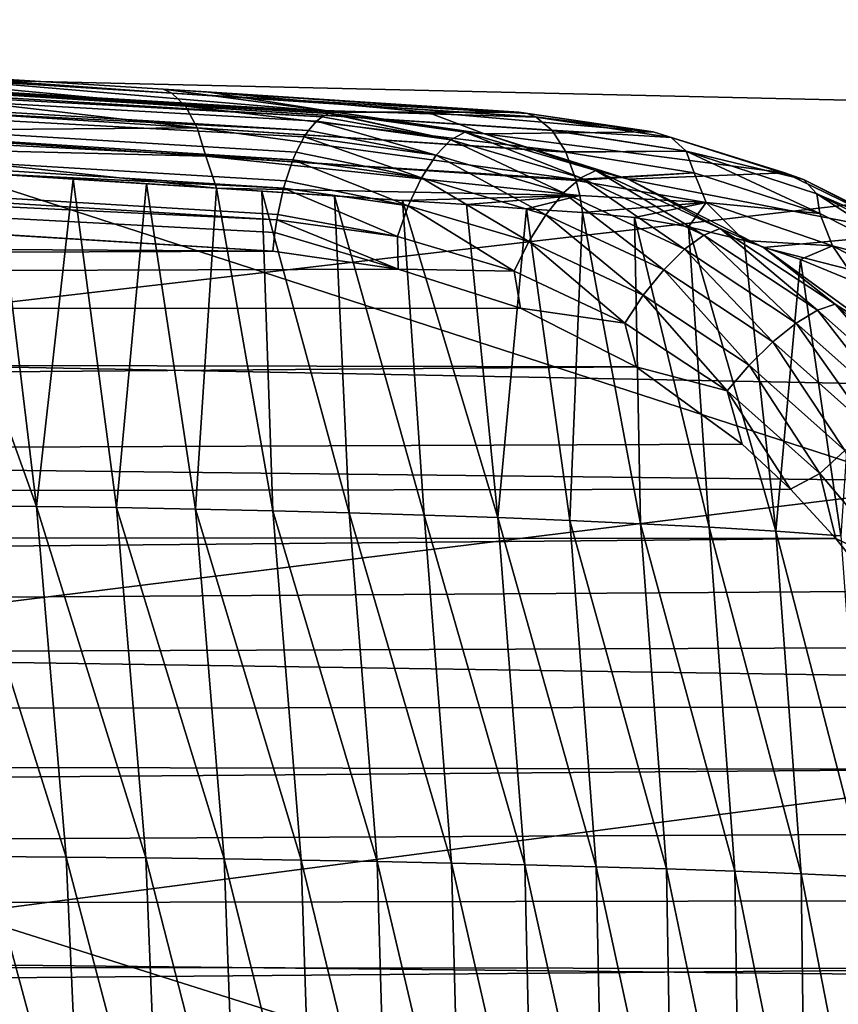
# Model space of a CAD drawing. Header units: metres. Extents: x -27 to 243, y -26 to 26.
# Tile 72 of 88: x 107.3 to 112.65, y 3.72 to 10.15. Entities that reach past the tile are written whole.
import ezdxf

# ---------------------------------------------------------------- set-up
doc = ezdxf.new("R2010")
doc.units = ezdxf.units.M
doc.layers.add('solid_ASS_SW0001', color=7, linetype='CONTINUOUS')

msp = doc.modelspace()

# ---------------------------------------------------------------- linework, layer by layer
at = {"layer": 'solid_ASS_SW0001'}
for points in [[(97.565269, 12.178276, 88.001122), (97.400902, 7.317286, 88.303963), (113.086845, 7.13766, 96.295174)], [(113.250832, 11.879026, 95.993027), (97.565269, 12.178276, 88.001122), (113.086845, 7.13766, 96.295174)], [(103.739662, 9.830252, 65.260101), (103.311867, 11.647763, 66.047676), (117.231911, 11.283422, 73.652176)], [(103.739662, 9.830252, 65.260101), (117.231911, 11.283422, 73.652176), (117.625931, 9.509789, 72.926857)], [(93.042786, 10.493196, 143.155899), (92.95446, 10.407399, 143.369736), (109.276794, 9.514046, 149.503983)], [(93.042786, 10.493196, 143.155899), (109.323753, 9.537196, 149.387329), (93.127975, 10.520033, 142.941452)], [(93.042786, 10.493196, 143.155899), (109.321945, 9.536603, 149.391876), (109.323753, 9.537196, 149.387329)], [(93.042786, 10.493196, 143.155899), (109.276794, 9.514046, 149.503983), (109.321945, 9.536603, 149.391876)], [(93.127975, 10.520033, 142.941452), (109.367073, 9.544185, 149.277405), (105.762665, 9.849219, 143.97493)], [(109.323753, 9.537196, 149.387329), (109.367073, 9.544185, 149.277405), (93.127975, 10.520033, 142.941452)], [(92.95446, 10.407399, 143.369736), (92.871277, 10.262401, 143.561737), (109.188629, 9.425394, 149.715652)], [(92.95446, 10.407399, 143.369736), (109.241402, 9.485791, 149.590149), (109.276794, 9.514046, 149.503983)], [(92.95446, 10.407399, 143.369736), (109.188629, 9.425394, 149.715652), (109.241402, 9.485791, 149.590149)], [(92.871277, 10.262401, 143.561737), (92.801552, 10.069529, 143.71225), (109.086266, 9.232668, 149.94693)], [(92.871277, 10.262401, 143.561737), (109.16021, 9.38295, 149.781662), (109.188629, 9.425394, 149.715652)], [(92.871277, 10.262401, 143.561737), (109.10791, 9.283499, 149.899643), (109.16021, 9.38295, 149.781662)], [(92.871277, 10.262401, 143.561737), (109.086266, 9.232668, 149.94693), (109.10791, 9.283499, 149.899643)], [(92.801552, 10.069529, 143.71225), (92.751076, 9.84894, 143.809341), (109.025551, 9.047032, 150.072556)], [(92.801552, 10.069529, 143.71225), (109.039558, 9.096954, 150.044724), (109.086266, 9.232668, 149.94693)], [(92.801552, 10.069529, 143.71225), (109.025551, 9.047032, 150.072556), (109.039558, 9.096954, 150.044724)], [(92.751076, 9.84894, 143.809341), (92.721703, 9.623175, 143.851685), (108.981575, 8.842028, 150.152145)], [(92.751076, 9.84894, 143.809341), (108.987724, 8.87709, 150.142059), (109.025551, 9.047032, 150.072556)], [(92.751076, 9.84894, 143.809341), (108.981575, 8.842028, 150.152145), (108.987724, 8.87709, 150.142059)], [(108.295403, 9.669165, 144.783234), (105.805779, 9.841828, 143.863113), (105.762665, 9.849219, 143.97493)], [(108.23851, 9.694889, 145.012115), (108.295403, 9.669165, 144.783234), (105.762665, 9.849219, 143.97493)], [(109.367073, 9.544185, 149.277405), (108.23851, 9.694889, 145.012115), (105.762665, 9.849219, 143.97493)], [(104.093056, 7.940397, 64.609428), (103.739662, 9.830252, 65.260101), (117.625931, 9.509789, 72.926857)], [(108.295403, 9.669165, 144.783234), (105.847359, 9.820308, 143.753052), (105.805779, 9.841828, 143.863113)], [(108.38485, 9.583162, 144.572617), (105.924232, 9.735819, 143.542511), (105.847359, 9.820308, 143.753052)], [(108.295403, 9.669165, 144.783234), (108.38485, 9.583162, 144.572617), (105.847359, 9.820308, 143.753052)], [(108.461151, 9.441754, 144.383347), (105.988831, 9.600363, 143.355453), (105.924232, 9.735819, 143.542511)], [(108.38485, 9.583162, 144.572617), (108.461151, 9.441754, 144.383347), (105.924232, 9.735819, 143.542511)], [(110.619514, 9.535888, 146.05957), (108.295403, 9.669165, 144.783234), (108.23851, 9.694889, 145.012115)], [(110.561569, 9.544185, 146.165634), (110.619514, 9.535888, 146.05957), (108.23851, 9.694889, 145.012115)], [(108.522385, 9.676825, 145.141708), (110.561569, 9.544185, 146.165634), (108.23851, 9.694889, 145.012115)], [(109.367073, 9.544185, 149.277405), (108.522385, 9.676825, 145.141708), (108.23851, 9.694889, 145.012115)], [(110.675842, 9.513041, 145.954681), (108.38485, 9.583162, 144.572617), (108.295403, 9.669165, 144.783234)], [(110.672211, 9.514983, 145.961502), (110.675842, 9.513041, 145.954681), (108.295403, 9.669165, 144.783234)], [(110.619514, 9.535888, 146.05957), (110.672211, 9.514983, 145.961502), (108.295403, 9.669165, 144.783234)], [(109.964111, 9.54418, 147.722305), (110.561569, 9.544185, 146.165634), (108.522385, 9.676825, 145.141708)], [(109.964111, 9.54418, 147.722305), (108.522385, 9.676825, 145.141708), (109.367073, 9.544185, 149.277405)], [(92.721703, 9.623175, 143.851685), (-23.545031, 9.443131, 99.240623), (108.955536, 8.637257, 150.185791)], [(92.721703, 9.623175, 143.851685), (108.969017, 8.758746, 150.170868), (108.981575, 8.842028, 150.152145)], [(92.721703, 9.623175, 143.851685), (108.955536, 8.637257, 150.185791), (108.969017, 8.758746, 150.170868)], [(108.461151, 9.441754, 144.383347), (106.037369, 9.421664, 143.20282), (105.988831, 9.600363, 143.355453)], [(110.868492, 9.286283, 145.578033), (108.461151, 9.441754, 144.383347), (108.38485, 9.583162, 144.572617)], [(110.780197, 9.425324, 145.754898), (110.868492, 9.286283, 145.578033), (108.38485, 9.583162, 144.572617)], [(110.778496, 9.427318, 145.758224), (110.780197, 9.425324, 145.754898), (108.38485, 9.583162, 144.572617)], [(110.675842, 9.513041, 145.954681), (110.778496, 9.427318, 145.758224), (108.38485, 9.583162, 144.572617)], [(110.118431, 9.364734, 149.938583), (109.321945, 9.536603, 149.391876), (109.276794, 9.514046, 149.503983)], [(110.118431, 9.364734, 149.938583), (109.323753, 9.537196, 149.387329), (109.321945, 9.536603, 149.391876)], [(110.209373, 9.414749, 149.740417), (109.367073, 9.544185, 149.277405), (109.323753, 9.537196, 149.387329)], [(110.118431, 9.364734, 149.938583), (110.209373, 9.414749, 149.740417), (109.323753, 9.537196, 149.387329)], [(109.964111, 9.54418, 147.722305), (109.367073, 9.544185, 149.277405), (110.339218, 9.403125, 149.662064)], [(110.209373, 9.414749, 149.740417), (110.339218, 9.403125, 149.662064), (109.367073, 9.544185, 149.277405)], [(109.964111, 9.54418, 147.722305), (111.440338, 9.416009, 146.620636), (110.561569, 9.544185, 146.165634)], [(109.964111, 9.54418, 147.722305), (110.339218, 9.403125, 149.662064), (111.440338, 9.416009, 146.620636)], [(111.440338, 9.416009, 146.620636), (110.619514, 9.535888, 146.05957), (110.561569, 9.544185, 146.165634)], [(111.440338, 9.416009, 146.620636), (110.672211, 9.514983, 145.961502), (110.619514, 9.535888, 146.05957)], [(104.093056, 7.940397, 64.609428), (117.625931, 9.509789, 72.926857), (117.950813, 7.671991, 72.32872)], [(110.021439, 9.263584, 150.124588), (109.241402, 9.485791, 149.590149), (109.188629, 9.425394, 149.715652)], [(110.118431, 9.364734, 149.938583), (109.276794, 9.514046, 149.503983), (109.241402, 9.485791, 149.590149)], [(110.021439, 9.263584, 150.124588), (110.118431, 9.364734, 149.938583), (109.241402, 9.485791, 149.590149)], [(111.558174, 9.3802, 146.4207), (110.675842, 9.513041, 145.954681), (110.672211, 9.514983, 145.961502)], [(111.440338, 9.416009, 146.620636), (111.558174, 9.3802, 146.4207), (110.672211, 9.514983, 145.961502)], [(111.558174, 9.3802, 146.4207), (110.778496, 9.427318, 145.758224), (110.675842, 9.513041, 145.954681)], [(108.955536, 8.637257, 150.185791), (-23.545031, 9.443131, 99.240623), (-24.020542, 8.150835, 99.187515)], [(108.461151, 9.441754, 144.383347), (108.517441, 9.257633, 144.232498), (106.037369, 9.421664, 143.20282)], [(108.517441, 9.257633, 144.232498), (106.054695, 9.319207, 143.142258), (106.037369, 9.421664, 143.20282)], [(110.935707, 9.103864, 145.434174), (108.517441, 9.257633, 144.232498), (108.461151, 9.441754, 144.383347)], [(110.869614, 9.283959, 145.575714), (110.935707, 9.103864, 145.434174), (108.461151, 9.441754, 144.383347)], [(110.868492, 9.286283, 145.578033), (110.869614, 9.283959, 145.575714), (108.461151, 9.441754, 144.383347)], [(110.021439, 9.263584, 150.124588), (109.188629, 9.425394, 149.715652), (109.16021, 9.38295, 149.781662)], [(110.118431, 9.364734, 149.938583), (110.966446, 9.114566, 150.290268), (110.209373, 9.414749, 149.740417)], [(110.209373, 9.414749, 149.740417), (111.066071, 9.162523, 150.095795), (110.339218, 9.403125, 149.662064)], [(110.966446, 9.114566, 150.290268), (111.066071, 9.162523, 150.095795), (110.209373, 9.414749, 149.740417)], [(110.339218, 9.403125, 149.662064), (112.29953, 9.149256, 147.05542), (111.440338, 9.416009, 146.620636)], [(110.339218, 9.403125, 149.662064), (111.277512, 9.10604, 150.046555), (112.29953, 9.149256, 147.05542)], [(111.066071, 9.162523, 150.095795), (111.277512, 9.10604, 150.046555), (110.339218, 9.403125, 149.662064)], [(111.655136, 9.288989, 146.214035), (110.780197, 9.425324, 145.754898), (110.778496, 9.427318, 145.758224)], [(111.655136, 9.288989, 146.214035), (110.778496, 9.427318, 145.758224), (111.558174, 9.3802, 146.4207)], [(111.655136, 9.288989, 146.214035), (110.868492, 9.286283, 145.578033), (110.780197, 9.425324, 145.754898)], [(111.440338, 9.416009, 146.620636), (112.29953, 9.149256, 147.05542), (111.558174, 9.3802, 146.4207)], [(109.926025, 9.115506, 150.281799), (109.16021, 9.38295, 149.781662), (109.10791, 9.283499, 149.899643)], [(109.926025, 9.115506, 150.281799), (110.021439, 9.263584, 150.124588), (109.16021, 9.38295, 149.781662)], [(110.021439, 9.263584, 150.124588), (110.854523, 9.017344, 150.469864), (110.118431, 9.364734, 149.938583)], [(110.854523, 9.017344, 150.469864), (110.966446, 9.114566, 150.290268), (110.118431, 9.364734, 149.938583)], [(112.29953, 9.149256, 147.05542), (112.420921, 9.104877, 146.857651), (111.558174, 9.3802, 146.4207)], [(111.655136, 9.288989, 146.214035), (111.558174, 9.3802, 146.4207), (112.420921, 9.104877, 146.857651)], [(108.587486, 9.04739, 144.145645), (106.06678, 9.211541, 143.094025), (106.054695, 9.319207, 143.142258)], [(108.517441, 9.257633, 144.232498), (108.587486, 9.04739, 144.145645), (106.054695, 9.319207, 143.142258)], [(109.926025, 9.115506, 150.281799), (109.10791, 9.283499, 149.899643), (109.086266, 9.232668, 149.94693)], [(109.926025, 9.115506, 150.281799), (110.738647, 8.874892, 150.618286), (110.021439, 9.263584, 150.124588)], [(110.738647, 8.874892, 150.618286), (110.854523, 9.017344, 150.469864), (110.021439, 9.263584, 150.124588)], [(111.655136, 9.288989, 146.214035), (110.869614, 9.283959, 145.575714), (110.868492, 9.286283, 145.578033)], [(111.655136, 9.288989, 146.214035), (111.708565, 9.148634, 146.014511), (110.869614, 9.283959, 145.575714)], [(111.708565, 9.148634, 146.014511), (110.935707, 9.103864, 145.434174), (110.869614, 9.283959, 145.575714)], [(111.655136, 9.288989, 146.214035), (112.420921, 9.104877, 146.857651), (112.509323, 9.010665, 146.648041)], [(111.655136, 9.288989, 146.214035), (112.527519, 8.881701, 146.433075), (111.708565, 9.148634, 146.014511)], [(111.655136, 9.288989, 146.214035), (112.509323, 9.010665, 146.648041), (112.527519, 8.881701, 146.433075)], [(108.587486, 9.04739, 144.145645), (106.619583, 9.174321, 143.311081), (106.06678, 9.211541, 143.094025)], [(110.960106, 8.999601, 145.377365), (108.587486, 9.04739, 144.145645), (108.517441, 9.257633, 144.232498)], [(110.93734, 9.09786, 145.430481), (110.960106, 8.999601, 145.377365), (108.517441, 9.257633, 144.232498)], [(110.935707, 9.103864, 145.434174), (110.93734, 9.09786, 145.430481), (108.517441, 9.257633, 144.232498)], [(109.839981, 8.932597, 150.397385), (109.086266, 9.232668, 149.94693), (109.039558, 9.096954, 150.044724)], [(109.839981, 8.932597, 150.397385), (109.926025, 9.115506, 150.281799), (109.086266, 9.232668, 149.94693)], [(108.587486, 9.04739, 144.145645), (107.147621, 9.140064, 143.525192), (106.619583, 9.174321, 143.311081)], [(107.411972, 6.969255, 142.858612), (106.619583, 9.174321, 143.311081), (107.147621, 9.140064, 143.525192)], [(107.411972, 6.969255, 142.858612), (106.882332, 6.9758, 142.630539), (106.619583, 9.174321, 143.311081)], [(108.587486, 9.04739, 144.145645), (107.651299, 9.107582, 143.735779), (107.147621, 9.140064, 143.525192)], [(107.411972, 6.969255, 142.858612), (107.147621, 9.140064, 143.525192), (107.651299, 9.107582, 143.735779)], [(111.708565, 9.148634, 146.014511), (110.93734, 9.09786, 145.430481), (110.935707, 9.103864, 145.434174)], [(111.708565, 9.148634, 146.014511), (111.785202, 8.954314, 145.877182), (110.93734, 9.09786, 145.430481)], [(110.966446, 9.114566, 150.290268), (111.769768, 8.740682, 150.636414), (111.066071, 9.162523, 150.095795)], [(111.066071, 9.162523, 150.095795), (111.877594, 8.785568, 150.445618), (111.277512, 9.10604, 150.046555)], [(111.769768, 8.740682, 150.636414), (111.877594, 8.785568, 150.445618), (111.066071, 9.162523, 150.095795)], [(111.277512, 9.10604, 150.046555), (113.117317, 8.748946, 147.468323), (112.29953, 9.149256, 147.05542)], [(111.708565, 9.148634, 146.014511), (112.527519, 8.881701, 146.433075), (111.785202, 8.954314, 145.877182)], [(112.29953, 9.149256, 147.05542), (113.117317, 8.748946, 147.468323), (112.420921, 9.104877, 146.857651)], [(107.934509, 6.961228, 143.089569), (107.411972, 6.969255, 142.858612), (107.651299, 9.107582, 143.735779)], [(108.587486, 9.04739, 144.145645), (108.130997, 9.076864, 143.942657), (107.651299, 9.107582, 143.735779)], [(107.934509, 6.961228, 143.089569), (107.651299, 9.107582, 143.735779), (108.130997, 9.076864, 143.942657)], [(108.449509, 6.95163, 143.323593), (107.934509, 6.961228, 143.089569), (108.130997, 9.076864, 143.942657)], [(108.449509, 6.95163, 143.323593), (108.130997, 9.076864, 143.942657), (108.587486, 9.04739, 144.145645)], [(109.839981, 8.932597, 150.397385), (109.039558, 9.096954, 150.044724), (109.025551, 9.047032, 150.072556)], [(109.839981, 8.932597, 150.397385), (110.628296, 8.698847, 150.723404), (109.926025, 9.115506, 150.281799)], [(110.628296, 8.698847, 150.723404), (110.738647, 8.874892, 150.618286), (109.926025, 9.115506, 150.281799)], [(110.854523, 9.017344, 150.469864), (111.643745, 8.649323, 150.809631), (110.966446, 9.114566, 150.290268)], [(111.785202, 8.954314, 145.877182), (110.960106, 8.999601, 145.377365), (110.93734, 9.09786, 145.430481)], [(111.643745, 8.649323, 150.809631), (111.769768, 8.740682, 150.636414), (110.966446, 9.114566, 150.290268)], [(111.277512, 9.10604, 150.046555), (112.160164, 8.659492, 150.420486), (113.117317, 8.748946, 147.468323)], [(111.877594, 8.785568, 150.445618), (112.160164, 8.659492, 150.420486), (111.277512, 9.10604, 150.046555)], [(113.117317, 8.748946, 147.468323), (113.238564, 8.695327, 147.271194), (112.420921, 9.104877, 146.857651)], [(112.509323, 9.010665, 146.648041), (112.420921, 9.104877, 146.857651), (113.238564, 8.695327, 147.271194)], [(108.956551, 6.940369, 143.560837), (108.449509, 6.95163, 143.323593), (108.587486, 9.04739, 144.145645)], [(109.803123, 8.968143, 144.719879), (108.587486, 9.04739, 144.145645), (110.960106, 8.999601, 145.377365)], [(109.357712, 8.997387, 144.503342), (108.88414, 9.028219, 144.281052), (108.587486, 9.04739, 144.145645)], [(108.956551, 6.940369, 143.560837), (108.587486, 9.04739, 144.145645), (108.88414, 9.028219, 144.281052)], [(109.803123, 8.968143, 144.719879), (109.357712, 8.997387, 144.503342), (108.587486, 9.04739, 144.145645)], [(109.455193, 6.927357, 143.801483), (108.88414, 9.028219, 144.281052), (109.357712, 8.997387, 144.503342)], [(109.455193, 6.927357, 143.801483), (108.956551, 6.940369, 143.560837), (108.88414, 9.028219, 144.281052)], [(109.769234, 8.731717, 150.465637), (109.025551, 9.047032, 150.072556), (108.987724, 8.87709, 150.142059)], [(109.769234, 8.731717, 150.465637), (109.839981, 8.932597, 150.397385), (109.025551, 9.047032, 150.072556)], [(110.738647, 8.874892, 150.618286), (111.508575, 8.515271, 150.94928), (110.854523, 9.017344, 150.469864)], [(111.508575, 8.515271, 150.94928), (111.643745, 8.649323, 150.809631), (110.854523, 9.017344, 150.469864)], [(112.509323, 9.010665, 146.648041), (113.238564, 8.695327, 147.271194), (113.319466, 8.597878, 147.059341)], [(112.509323, 9.010665, 146.648041), (113.306908, 8.487391, 146.830795), (112.527519, 8.881701, 146.433075)], [(112.509323, 9.010665, 146.648041), (113.319466, 8.597878, 147.059341), (113.306908, 8.487391, 146.830795)], [(109.945023, 6.912505, 144.045715), (109.357712, 8.997387, 144.503342), (109.803123, 8.968143, 144.719879)], [(109.945023, 6.912505, 144.045715), (109.455193, 6.927357, 143.801483), (109.357712, 8.997387, 144.503342)], [(110.221115, 8.940362, 144.930359), (109.803123, 8.968143, 144.719879), (110.960106, 8.999601, 145.377365)], [(110.425552, 6.895712, 144.293716), (109.803123, 8.968143, 144.719879), (110.221115, 8.940362, 144.930359)], [(110.425552, 6.895712, 144.293716), (109.945023, 6.912505, 144.045715), (109.803123, 8.968143, 144.719879)], [(110.612473, 8.913784, 145.134445), (110.221115, 8.940362, 144.930359), (110.960106, 8.999601, 145.377365)], [(110.612473, 8.913784, 145.134445), (110.960106, 8.999601, 145.377365), (110.977837, 8.888738, 145.331848)], [(111.785202, 8.954314, 145.877182), (110.977837, 8.888738, 145.331848), (110.960106, 8.999601, 145.377365)], [(111.785202, 8.954314, 145.877182), (111.318649, 8.85626, 145.519073), (110.977837, 8.888738, 145.331848)], [(111.785202, 8.954314, 145.877182), (111.671249, 8.795662, 145.709015), (111.318649, 8.85626, 145.519073)], [(111.785202, 8.954314, 145.877182), (112.03344, 8.705125, 145.901215), (111.671249, 8.795662, 145.709015)], [(111.785202, 8.954314, 145.877182), (112.611786, 8.671832, 146.302505), (112.03344, 8.705125, 145.901215)], [(112.527519, 8.881701, 146.433075), (112.611786, 8.671832, 146.302505), (111.785202, 8.954314, 145.877182)], [(109.769234, 8.731717, 150.465637), (108.987724, 8.87709, 150.142059), (108.981575, 8.842028, 150.152145)], [(109.769234, 8.731717, 150.465637), (110.53157, 8.505441, 150.780457), (109.839981, 8.932597, 150.397385)], [(110.53157, 8.505441, 150.780457), (110.628296, 8.698847, 150.723404), (109.839981, 8.932597, 150.397385)], [(110.425552, 6.895712, 144.293716), (110.221115, 8.940362, 144.930359), (110.612473, 8.913784, 145.134445)], [(110.896164, 6.87685, 144.545746), (110.425552, 6.895712, 144.293716), (110.612473, 8.913784, 145.134445)], [(110.896164, 6.87685, 144.545746), (110.612473, 8.913784, 145.134445), (110.977837, 8.888738, 145.331848)], [(111.356224, 6.855785, 144.802048), (110.896164, 6.87685, 144.545746), (110.977837, 8.888738, 145.331848)], [(111.318649, 8.85626, 145.519073), (111.356224, 6.855785, 144.802048), (110.977837, 8.888738, 145.331848)], [(112.527519, 8.881701, 146.433075), (113.306908, 8.487391, 146.830795), (112.611786, 8.671832, 146.302505)], [(109.774605, 8.518213, 150.511826), (108.981575, 8.842028, 150.152145), (108.969017, 8.758746, 150.170868)], [(109.774605, 8.518213, 150.511826), (109.769234, 8.731717, 150.465637), (108.981575, 8.842028, 150.152145)], [(110.628296, 8.698847, 150.723404), (111.37529, 8.349473, 151.043976), (110.738647, 8.874892, 150.618286)], [(111.37529, 8.349473, 151.043976), (111.508575, 8.515271, 150.94928), (110.738647, 8.874892, 150.618286)], [(111.318649, 8.85626, 145.519073), (111.805069, 6.83238, 145.062912), (111.356224, 6.855785, 144.802048)], [(111.318649, 8.85626, 145.519073), (111.671249, 8.795662, 145.709015), (111.805069, 6.83238, 145.062912)], [(109.774605, 8.518213, 150.511826), (108.969017, 8.758746, 150.170868), (108.955536, 8.637257, 150.185791)], [(111.671249, 8.795662, 145.709015), (112.241776, 6.806443, 145.32869), (111.805069, 6.83238, 145.062912)], [(111.671249, 8.795662, 145.709015), (112.03344, 8.705125, 145.901215), (112.241776, 6.806443, 145.32869)], [(111.769768, 8.740682, 150.636414), (112.513924, 8.250437, 150.969177), (111.877594, 8.785568, 150.445618)], [(111.877594, 8.785568, 150.445618), (112.629318, 8.291301, 150.781952), (112.160164, 8.659492, 150.420486)], [(112.513924, 8.250437, 150.969177), (112.629318, 8.291301, 150.781952), (111.877594, 8.785568, 150.445618)], [(112.160164, 8.659492, 150.420486), (113.872009, 8.223828, 147.859772), (113.117317, 8.748946, 147.468323)], [(109.774605, 8.518213, 150.511826), (110.53157, 8.505441, 150.780457), (109.769234, 8.731717, 150.465637)], [(110.53157, 8.505441, 150.780457), (111.254059, 8.167225, 151.089859), (110.628296, 8.698847, 150.723404)], [(111.254059, 8.167225, 151.089859), (111.37529, 8.349473, 151.043976), (110.628296, 8.698847, 150.723404)], [(111.643745, 8.649323, 150.809631), (112.374893, 8.166759, 151.13623), (111.769768, 8.740682, 150.636414)], [(112.374893, 8.166759, 151.13623), (112.513924, 8.250437, 150.969177), (111.769768, 8.740682, 150.636414)], [(112.03344, 8.705125, 145.901215), (112.402763, 8.583052, 146.095398), (112.241776, 6.806443, 145.32869)], [(112.611786, 8.671832, 146.302505), (112.402763, 8.583052, 146.095398), (112.03344, 8.705125, 145.901215)], [(109.774605, 8.518213, 150.511826), (108.955536, 8.637257, 150.185791), (-24.020542, 8.150835, 99.187515)], [(111.508575, 8.515271, 150.94928), (112.221909, 8.043708, 151.267365), (111.643745, 8.649323, 150.809631)], [(112.221909, 8.043708, 151.267365), (112.374893, 8.166759, 151.13623), (111.643745, 8.649323, 150.809631)], [(112.160164, 8.659492, 150.420486), (112.967834, 8.073115, 150.774048), (113.872009, 8.223828, 147.859772)], [(112.629318, 8.291301, 150.781952), (112.967834, 8.073115, 150.774048), (112.160164, 8.659492, 150.420486)], [(112.611786, 8.671832, 146.302505), (112.775963, 8.428329, 146.291275), (112.402763, 8.583052, 146.095398)], [(112.611786, 8.671832, 146.302505), (113.395691, 8.254541, 146.706284), (112.775963, 8.428329, 146.291275)], [(113.306908, 8.487391, 146.830795), (113.395691, 8.254541, 146.706284), (112.611786, 8.671832, 146.302505)], [(112.402763, 8.583052, 146.095398), (112.665283, 6.77775, 145.599823), (112.241776, 6.806443, 145.32869)], [(112.402763, 8.583052, 146.095398), (112.775963, 8.428329, 146.291275), (112.665283, 6.77775, 145.599823)], [(109.774605, 8.518213, 150.511826), (-24.020542, 8.150835, 99.187515), (110.573944, 8.264803, 150.84285)], [(109.774605, 8.518213, 150.511826), (110.573944, 8.264803, 150.84285), (110.53157, 8.505441, 150.780457)], [(110.573944, 8.264803, 150.84285), (111.254059, 8.167225, 151.089859), (110.53157, 8.505441, 150.780457)], [(111.37529, 8.349473, 151.043976), (112.067467, 7.891332, 151.351913), (111.508575, 8.515271, 150.94928)], [(112.067467, 7.891332, 151.351913), (112.221909, 8.043708, 151.267365), (111.508575, 8.515271, 150.94928)], [(111.254059, 8.167225, 151.089859), (111.92363, 7.723701, 151.386948), (111.37529, 8.349473, 151.043976)], [(111.92363, 7.723701, 151.386948), (112.067467, 7.891332, 151.351913), (111.37529, 8.349473, 151.043976)], [(110.573944, 8.264803, 150.84285), (-24.020542, 8.150835, 99.187515), (111.329231, 7.881136, 151.16803)], [(110.573944, 8.264803, 150.84285), (111.329231, 7.881136, 151.16803), (111.254059, 8.167225, 151.089859)], [(112.374893, 8.166759, 151.13623), (113.034821, 7.579, 151.441925), (112.513924, 8.250437, 150.969177)], [(112.513924, 8.250437, 150.969177), (113.185555, 7.65333, 151.280716), (112.629318, 8.291301, 150.781952)], [(113.034821, 7.579, 151.441925), (113.185555, 7.65333, 151.280716), (112.513924, 8.250437, 150.969177)], [(112.629318, 8.291301, 150.781952), (113.307762, 7.6893, 151.096817), (112.967834, 8.073115, 150.774048)], [(113.185555, 7.65333, 151.280716), (113.307762, 7.6893, 151.096817), (112.629318, 8.291301, 150.781952)], [(111.329231, 7.881136, 151.16803), (-24.020542, 8.150835, 99.187515), (-24.426065, 6.832507, 99.144157)], [(111.329231, 7.881136, 151.16803), (111.92363, 7.723701, 151.386948), (111.254059, 8.167225, 151.089859)], [(112.221909, 8.043708, 151.267365), (112.865822, 7.469335, 151.565033), (112.374893, 8.166759, 151.13623)], [(112.865822, 7.469335, 151.565033), (113.034821, 7.579, 151.441925), (112.374893, 8.166759, 151.13623)], [(112.067467, 7.891332, 151.351913), (112.692352, 7.333294, 151.640015), (112.221909, 8.043708, 151.267365)], [(112.692352, 7.333294, 151.640015), (112.865822, 7.469335, 151.565033), (112.221909, 8.043708, 151.267365)], [(104.368973, 5.992356, 64.101326), (104.093056, 7.940397, 64.609428), (117.950813, 7.671991, 72.32872)], [(111.329231, 7.881136, 151.16803), (-24.426065, 6.832507, 99.144157), (112.020149, 7.376493, 151.47702)], [(111.329231, 7.881136, 151.16803), (112.020149, 7.376493, 151.47702), (111.92363, 7.723701, 151.386948)], [(111.92363, 7.723701, 151.386948), (112.528183, 7.183454, 151.664764), (112.067467, 7.891332, 151.351913)], [(112.528183, 7.183454, 151.664764), (112.692352, 7.333294, 151.640015), (112.067467, 7.891332, 151.351913)], [(112.337189, 7.081667, 151.622955), (112.528183, 7.183454, 151.664764), (111.92363, 7.723701, 151.386948)], [(112.020149, 7.376493, 151.47702), (112.337189, 7.081667, 151.622955), (111.92363, 7.723701, 151.386948)], [(104.368973, 5.992356, 64.101326), (117.950813, 7.671991, 72.32872), (118.20385, 5.782728, 71.862785)], [(112.020149, 7.376493, 151.47702), (-24.426065, 6.832507, 99.144157), (112.337189, 7.081667, 151.622955)], [(112.528183, 7.183454, 151.664764), (113.057091, 6.556801, 151.916702), (112.692352, 7.333294, 151.640015)], [(97.400902, 7.317286, 88.303963), (97.319923, 2.448053, 88.453072), (113.00621, 2.38797, 96.443642)], [(113.086845, 7.13766, 96.295174), (97.400902, 7.317286, 88.303963), (113.00621, 2.38797, 96.443642)], [(112.337189, 7.081667, 151.622955), (112.632919, 6.760365, 151.761749), (112.528183, 7.183454, 151.664764)], [(112.632919, 6.760365, 151.761749), (113.057091, 6.556801, 151.916702), (112.528183, 7.183454, 151.664764)], [(112.337189, 7.081667, 151.622955), (-24.426065, 6.832507, 99.144157), (112.632919, 6.760365, 151.761749)], [(107.606522, 4.678012, 142.36174), (106.882332, 6.9758, 142.630539), (107.411972, 6.969255, 142.858612)], [(107.606522, 4.678012, 142.36174), (107.080406, 4.682602, 142.133362), (106.882332, 6.9758, 142.630539)], [(108.125618, 4.672446, 142.593033), (107.411972, 6.969255, 142.858612), (107.934509, 6.961228, 143.089569)], [(108.125618, 4.672446, 142.593033), (107.606522, 4.678012, 142.36174), (107.411972, 6.969255, 142.858612)], [(108.637268, 4.665844, 142.827438), (107.934509, 6.961228, 143.089569), (108.449509, 6.95163, 143.323593)], [(108.637268, 4.665844, 142.827438), (108.125618, 4.672446, 142.593033), (107.934509, 6.961228, 143.089569)], [(109.141045, 4.658148, 143.06514), (108.449509, 6.95163, 143.323593), (108.956551, 6.940369, 143.560837)], [(109.141045, 4.658148, 143.06514), (108.637268, 4.665844, 142.827438), (108.449509, 6.95163, 143.323593)], [(109.636528, 4.649298, 143.306274), (108.956551, 6.940369, 143.560837), (109.455193, 6.927357, 143.801483)], [(109.636528, 4.649298, 143.306274), (109.141045, 4.658148, 143.06514), (108.956551, 6.940369, 143.560837)], [(110.123283, 4.639235, 143.551056), (109.455193, 6.927357, 143.801483), (109.945023, 6.912505, 144.045715)], [(110.123283, 4.639235, 143.551056), (109.636528, 4.649298, 143.306274), (109.455193, 6.927357, 143.801483)], [(110.600853, 4.627894, 143.799683), (109.945023, 6.912505, 144.045715), (110.425552, 6.895712, 144.293716)], [(110.600853, 4.627894, 143.799683), (110.123283, 4.639235, 143.551056), (109.945023, 6.912505, 144.045715)], [(111.068619, 4.615191, 144.052383), (110.425552, 6.895712, 144.293716), (110.896164, 6.87685, 144.545746)], [(111.068619, 4.615191, 144.052383), (110.600853, 4.627894, 143.799683), (110.425552, 6.895712, 144.293716)], [(112.632919, 6.760365, 151.761749), (-24.426065, 6.832507, 99.144157), (-24.759912, 5.492747, 99.109795)], [(111.52597, 4.601038, 144.309433), (110.896164, 6.87685, 144.545746), (111.356224, 6.855785, 144.802048)], [(111.52597, 4.601038, 144.309433), (111.068619, 4.615191, 144.052383), (110.896164, 6.87685, 144.545746)], [(111.972237, 4.585345, 144.571091), (111.356224, 6.855785, 144.802048), (111.805069, 6.83238, 145.062912)], [(111.972237, 4.585345, 144.571091), (111.52597, 4.601038, 144.309433), (111.356224, 6.855785, 144.802048)], [(112.406532, 4.567987, 144.837753), (111.805069, 6.83238, 145.062912), (112.241776, 6.806443, 145.32869)], [(112.406532, 4.567987, 144.837753), (111.972237, 4.585345, 144.571091), (111.805069, 6.83238, 145.062912)], [(112.632919, 6.760365, 151.761749), (-24.759912, 5.492747, 99.109795), (112.905411, 6.414597, 151.892227)], [(112.827797, 4.548818, 145.109863), (112.241776, 6.806443, 145.32869), (112.665283, 6.77775, 145.599823)], [(112.827797, 4.548818, 145.109863), (112.406532, 4.567987, 144.837753), (112.241776, 6.806443, 145.32869)], [(112.632919, 6.760365, 151.761749), (112.905411, 6.414597, 151.892227), (113.057091, 6.556801, 151.916702)], [(112.905411, 6.414597, 151.892227), (-24.759912, 5.492747, 99.109795), (113.152878, 6.046562, 152.01326)], [(113.152878, 6.046562, 152.01326), (-24.759912, 5.492747, 99.109795), (113.373932, 5.658437, 152.123917)], [(104.565147, 4.000896, 63.74004), (104.368973, 5.992356, 64.101326), (118.20385, 5.782728, 71.862785)], [(104.565147, 4.000896, 63.74004), (118.20385, 5.782728, 71.862785), (118.383057, 3.855251, 71.53273)], [(113.373932, 5.658437, 152.123917), (-24.759912, 5.492747, 99.109795), (113.56752, 5.252032, 152.223404)], [(113.56752, 5.252032, 152.223404), (-24.759912, 5.492747, 99.109795), (-25.020954, 4.135233, 99.083763)], [(113.56752, 5.252032, 152.223404), (-25.020954, 4.135233, 99.083763), (113.732574, 4.829479, 152.310944)], [(113.732574, 4.829479, 152.310944), (-25.020954, 4.135233, 99.083763), (113.867958, 4.393535, 152.385727)], [(107.709267, 2.347446, 142.05571), (107.080406, 4.682602, 142.133362), (107.606522, 4.678012, 142.36174)], [(107.709267, 2.347446, 142.05571), (107.192451, 2.349759, 141.830383), (107.080406, 4.682602, 142.133362)], [(108.219299, 2.344664, 142.28392), (107.606522, 4.678012, 142.36174), (108.125618, 4.672446, 142.593033)], [(108.219299, 2.344664, 142.28392), (107.709267, 2.347446, 142.05571), (107.606522, 4.678012, 142.36174)], [(108.722153, 2.341383, 142.515152), (108.125618, 4.672446, 142.593033), (108.637268, 4.665844, 142.827438)], [(108.722153, 2.341383, 142.515152), (108.219299, 2.344664, 142.28392), (108.125618, 4.672446, 142.593033)], [(109.21743, 2.337575, 142.749619), (108.637268, 4.665844, 142.827438), (109.141045, 4.658148, 143.06514)], [(109.21743, 2.337575, 142.749619), (108.722153, 2.341383, 142.515152), (108.637268, 4.665844, 142.827438)], [(109.70472, 2.333214, 142.987457), (109.141045, 4.658148, 143.06514), (109.636528, 4.649298, 143.306274)], [(109.70472, 2.333214, 142.987457), (109.21743, 2.337575, 142.749619), (109.141045, 4.658148, 143.06514)], [(110.183617, 2.32827, 143.228851), (109.636528, 4.649298, 143.306274), (110.123283, 4.639235, 143.551056)], [(110.183617, 2.32827, 143.228851), (109.70472, 2.333214, 142.987457), (109.636528, 4.649298, 143.306274)], [(110.653687, 2.322713, 143.473999), (110.123283, 4.639235, 143.551056), (110.600853, 4.627894, 143.799683)], [(110.653687, 2.322713, 143.473999), (110.183617, 2.32827, 143.228851), (110.123283, 4.639235, 143.551056)], [(111.114365, 2.316504, 143.723114), (110.600853, 4.627894, 143.799683), (111.068619, 4.615191, 144.052383)], [(111.114365, 2.316504, 143.723114), (110.653687, 2.322713, 143.473999), (110.600853, 4.627894, 143.799683)], [(111.565056, 2.309602, 143.976471), (111.068619, 4.615191, 144.052383), (111.52597, 4.601038, 144.309433)], [(111.565056, 2.309602, 143.976471), (111.114365, 2.316504, 143.723114), (111.068619, 4.615191, 144.052383)], [(112.005157, 2.301965, 144.234314), (111.52597, 4.601038, 144.309433), (111.972237, 4.585345, 144.571091)], [(112.005157, 2.301965, 144.234314), (111.565056, 2.309602, 143.976471), (111.52597, 4.601038, 144.309433)], [(112.433861, 2.293536, 144.496979), (111.972237, 4.585345, 144.571091), (112.406532, 4.567987, 144.837753)], [(112.433861, 2.293536, 144.496979), (112.005157, 2.301965, 144.234314), (111.972237, 4.585345, 144.571091)], [(112.850159, 2.284247, 144.764908), (112.406532, 4.567987, 144.837753), (112.827797, 4.548818, 145.109863)], [(112.850159, 2.284247, 144.764908), (112.433861, 2.293536, 144.496979), (112.406532, 4.567987, 144.837753)], [(113.867958, 4.393535, 152.385727), (-25.020954, 4.135233, 99.083763), (113.972702, 3.947464, 152.447037)], [(113.972702, 3.947464, 152.447037), (-25.020954, 4.135233, 99.083763), (-25.208183, 2.763942, 99.065544)], [(104.680107, 1.98109, 63.528275), (104.565147, 4.000896, 63.74004), (118.383057, 3.855251, 71.53273)], [(113.972702, 3.947464, 152.447037), (-25.208183, 2.763942, 99.065544), (114.046211, 3.494796, 152.49437)], [(104.680107, 1.98109, 63.528275), (118.383057, 3.855251, 71.53273), (118.487228, 1.903044, 71.340828)]]:
    msp.add_3dface(points, dxfattribs=at)

doc.saveas('drawing.dxf')
